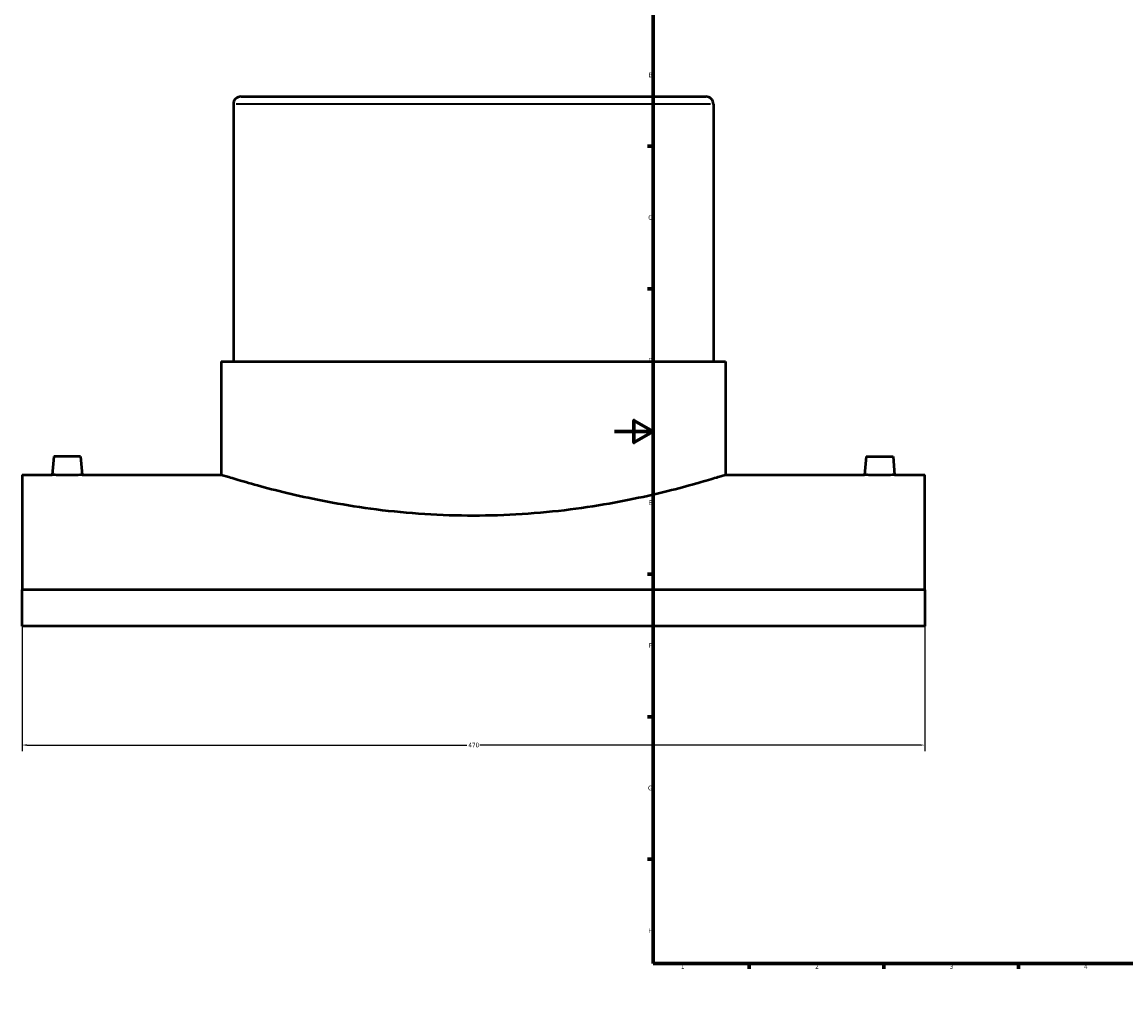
# Model space of a CAD drawing. Header units: millimetres. Extents: x -309 to 1511, y -541 to 1076.
# Tile 1 of 5: x -309 to 266, y 0 to 510. Entities that reach past the tile are written whole.
import ezdxf

# ---------------------------------------------------------------- set-up
doc = ezdxf.new("R2010")
doc.units = ezdxf.units.MM
for name, color, linetype, lineweight in [('Border (ANSI)', 7, 'Continuous', 70), ('Dimension (ANSI)', 7, 'Continuous', 25), ('Visible (ANSI)', 7, 'Continuous', 50), ('Visible Narrow (ANSI)', 7, 'Continuous', 35)]:
    doc.layers.add(name, color=color, linetype=linetype, lineweight=lineweight)
doc.styles.add('Note Text (ANSI)', font='tahoma.ttf')
doc.dimstyles.new('Default - mm (ANSI)', dxfattribs={"dimtxt": 2.4, "dimasz": 2.5, "dimexe": 3.175, "dimexo": 1.6002, "dimgap": 0.8, "dimtad": 0, "dimtoh": 1, "dimdec": 0, "dimrnd": 1e-08, "dimzin": 4, "dimdsep": 46, "dimtxsty": 'Note Text (ANSI)', "dimcen": 0.09, "dimdle": 10, "dimclrd": 256, "dimclre": 256, "dimclrt": 5, "dimadec": 1, "dimazin": 1, "dimtfac": 1.27, "dimtofl": 0, "dimtmove": 0, "dimatfit": 3, "dimfxl": 1, "dimtolj": 1, "dimtzin": 4, "dimlwd": -1, "dimlwe": -1, "dimarcsym": 0})

# ---------------------------------------------------------------- blocks, each defined once
blk = doc.blocks.new('Borders Default Border')
at = {"layer": 'Border (ANSI)'}
for p, q in [((70.08, 574), (70.08, 576.8)), ((140.17, 574), (140.17, 576.8)), ((210.25, 574), (210.25, 576.8)), ((280.33, 574), (280.33, 576.8)), ((350.42, 574), (350.42, 576.8)), ((490.58, 574), (490.58, 576.8)), ((560.67, 574), (560.67, 576.8)), ((630.75, 574), (630.75, 576.8)), ((700.83, 574), (700.83, 576.8)), ((770.92, 574), (770.92, 576.8)), ((20, 519.75), (17.2, 519.75)), ((821, 519.75), (823.8, 519.75)), ((20, 445.5), (17.2, 445.5)), ((821, 445.5), (823.8, 445.5)), ((20, 371.25), (17.2, 371.25)), ((821, 371.25), (823.8, 371.25)), ((20, 222.75), (17.2, 222.75)), ((821, 222.75), (823.8, 222.75)), ((20, 148.5), (17.2, 148.5)), ((821, 148.5), (823.8, 148.5)), ((20, 74.25), (17.2, 74.25)), ((821, 74.25), (823.8, 74.25)), ((70.08, 20), (70.08, 17.2)), ((140.17, 20), (140.17, 17.2)), ((210.25, 20), (210.25, 17.2)), ((280.33, 20), (280.33, 17.2)), ((350.42, 20), (350.42, 17.2)), ((490.58, 20), (490.58, 17.2)), ((560.67, 20), (560.67, 17.2)), ((630.75, 20), (630.75, 17.2)), ((700.83, 20), (700.83, 17.2)), ((770.92, 20), (770.92, 17.2))]:
    blk.add_line(p, q, dxfattribs=at)
at = {"layer": 'Border (ANSI)', "flags": 128}
for points in [[(420.5, 594), (420.5, 574), (414.73, 584), (426.27, 584), (420.5, 574)], [(20, 20), (20, 574), (821, 574), (821, 20), (20, 20)], [(0, 297), (20, 297), (10, 302.77), (10, 291.23), (20, 297)], [(841, 297), (821, 297), (831, 302.77), (831, 291.23), (821, 297)], [(420.5, 0), (420.5, 20), (414.73, 10), (426.27, 10), (420.5, 20)]]:
    blk.add_lwpolyline(points, dxfattribs=at)
at = {"layer": 'Border (ANSI)', "color": 5, "true_color": 0x0000ff, "char_height": 2.4, "attachment_point": 7, "style": 'Note Text (ANSI)'}
for s, insert in [('1', (34.5, 574.4)), ('2', (104.4, 574.4)), ('3', (174.46, 574.35)), ('4', (244.45, 574.4)), ('5', (314.67, 574.35)), ('6', (384.69, 574.35)), ('7', (454.8, 574.4)), ('8', (524.84, 574.35)), ('9', (594.92, 574.35)), ('10', (664.35, 574.35)), ('11', (734.43, 574.4)), ('12', (804.52, 574.4)), ('A', (17.38, 555.68)), ('A', (821.58, 555.68)), ('B', (17.67, 481.43)), ('B', (821.87, 481.43)), ('C', (17.51, 407.13)), ('C', (821.71, 407.13)), ('D', (17.52, 332.93)), ('D', (821.72, 332.93)), ('E', (17.71, 258.68)), ('E', (821.91, 258.68)), ('F', (17.78, 184.43)), ('F', (821.98, 184.43)), ('G', (17.4, 110.13)), ('G', (821.6, 110.13)), ('H', (17.53, 35.93)), ('H', (821.73, 35.93)), ('1', (34.5, 17.2)), ('2', (104.4, 17.2)), ('3', (174.46, 17.15)), ('4', (244.45, 17.2)), ('5', (314.67, 17.15)), ('6', (384.69, 17.15)), ('7', (454.8, 17.2)), ('8', (524.84, 17.15)), ('9', (594.92, 17.15)), ('10', (664.35, 17.15)), ('11', (734.43, 17.2)), ('12', (804.52, 17.2))]:
    blk.add_mtext(s, dxfattribs=dict(at, insert=insert))
blk = doc.blocks.new('*D6')
at = {"layer": 'Defpoints', "color": 0, "transparency": 16777216}
for p in [(-308.54, 214.5), (161.46, 214.5), (161.46, 133.74)]:
    blk.add_point(p, dxfattribs=at)
at = {"layer": 'Dimension (ANSI)', "transparency": 16777216}
for p, q in [((-308.54, 212.9), (-308.54, 130.56)), ((161.46, 212.9), (161.46, 130.56)), ((-306.04, 133.74), (-76.95, 133.74)), ((158.96, 133.74), (-70.14, 133.74))]:
    blk.add_line(p, q, dxfattribs=at)
for points in [[(-306.04, 134.15), (-306.04, 133.32), (-308.54, 133.74)], [(158.96, 134.15), (158.96, 133.32), (161.46, 133.74)]]:
    blk.add_solid(points, dxfattribs=at)
at = {"layer": 'Dimension (ANSI)', "color": 5, "transparency": 16777216, "insert": (-76.15, 134.99), "char_height": 2.4, "attachment_point": 1, "style": 'Note Text (ANSI)'}
blk.add_mtext('\\A1;470', dxfattribs=at)

msp = doc.modelspace()

# ---------------------------------------------------------------- linework, layer by layer
at = {"layer": 'Visible (ANSI)'}
for p, q in [((-194.54, 471.36), (47.46, 471.36)), ((-198.54, 467.36), (-198.54, 333.46)), ((51.46, 467.36), (51.46, 333.46)), ((-204.79, 333.46), (57.71, 333.46)), ((-204.79, 333.46), (-204.79, 274.36)), ((57.71, 333.46), (57.71, 274.36)), ((-292.04, 283.96), (-292.88, 274.36)), ((-278.04, 283.96), (-292.04, 283.96)), ((-278.04, 283.96), (-277.2, 274.36)), ((130.96, 283.96), (130.12, 274.36)), ((130.96, 283.96), (144.96, 283.96)), ((144.96, 283.96), (145.8, 274.36)), ((-308.54, 274.36), (-308.54, 214.5)), ((-308.54, 274.36), (-292.88, 274.36)), ((-277.2, 274.36), (-204.79, 274.36)), ((57.71, 274.36), (130.12, 274.36)), ((145.8, 274.36), (161.46, 274.36)), ((161.46, 214.5), (161.46, 274.36)), ((161.46, 214.5), (-308.54, 214.5)), ((-308.54, 195.67), (-308.54, 214.5)), ((161.46, 214.5), (161.46, 195.67)), ((161.46, 195.67), (-308.54, 195.67))]:
    msp.add_line(p, q, dxfattribs=at)
for centre, start, end in [((-194.54, 467.36), 90, 180), ((47.46, 467.36), 0, 90)]:
    msp.add_arc(centre, 4, start, end, dxfattribs=at)
for points, knots in [([(-277.2, 274.36), (-277.2, 274.36), (-277.4, 274.36), (-278.2, 274.35), (-278.8, 274.34), (-280.19, 274.32), (-281.07, 274.31), (-283.01, 274.29), (-284.06, 274.29), (-285.04, 274.29), (-286.03, 274.29), (-287.08, 274.29), (-289.01, 274.31), (-289.89, 274.32), (-291.28, 274.34), (-291.89, 274.35), (-292.68, 274.36), (-292.88, 274.36), (-292.88, 274.36)], [3.545373, 3.545373, 3.545373, 3.545373, 3.840793, 3.840793, 4.136213, 4.136213, 4.431688, 4.431688, 4.727164, 4.727164, 4.727164, 5.022639, 5.022639, 5.318115, 5.318115, 5.613535, 5.613535, 5.908955, 5.908955, 5.908955, 5.908955]), ([(57.71, 274.36), (57.71, 274.36), (56.91, 274.11), (53.56, 273.07), (51.01, 272.29), (44.3, 270.32), (40.12, 269.13), (30.51, 266.57), (25.06, 265.21), (13.47, 262.55), (6.92, 261.17), (-7.35, 258.57), (-15.08, 257.34), (-31.23, 255.3), (-39.67, 254.48), (-56.67, 253.39), (-65.24, 253.12), (-81.84, 253.12), (-90.41, 253.39), (-107.41, 254.48), (-115.85, 255.3), (-132, 257.34), (-139.73, 258.57), (-154, 261.17), (-160.55, 262.55), (-172.14, 265.21), (-177.59, 266.57), (-187.21, 269.13), (-191.38, 270.32), (-198.09, 272.29), (-200.64, 273.07), (-203.99, 274.11), (-204.79, 274.36), (-204.79, 274.36)], [19.923933, 19.923933, 19.923933, 19.923933, 22.413966, 22.413966, 24.903999, 24.903999, 27.394033, 27.394033, 29.884066, 29.884066, 32.375016, 32.375016, 34.865966, 34.865966, 37.356915, 37.356915, 39.847865, 39.847865, 42.338815, 42.338815, 44.829765, 44.829765, 47.320715, 47.320715, 49.811664, 49.811664, 52.301698, 52.301698, 54.791731, 54.791731, 57.281764, 57.281764, 59.771798, 59.771798, 59.771798, 59.771798]), ([(145.8, 274.36), (145.8, 274.36), (145.6, 274.36), (144.8, 274.35), (144.2, 274.34), (142.81, 274.32), (141.93, 274.31), (139.99, 274.29), (138.94, 274.29), (136.97, 274.29), (135.92, 274.29), (133.99, 274.31), (133.11, 274.32), (131.72, 274.34), (131.11, 274.35), (130.32, 274.36), (130.12, 274.36), (130.12, 274.36)], [1.181791, 1.181791, 1.181791, 1.181791, 1.477211, 1.477211, 1.772631, 1.772631, 2.068106, 2.068106, 2.363582, 2.363582, 2.659057, 2.659057, 2.954533, 2.954533, 3.249953, 3.249953, 3.545373, 3.545373, 3.545373, 3.545373])]:
    msp.add_open_spline(points, degree=3, knots=knots, dxfattribs=at)
at = {"layer": 'Visible Narrow (ANSI)'}
msp.add_line((49.92, 467.36), (-197, 467.36), dxfattribs=at)

# ---------------------------------------------------------------- block references
msp.add_blockref('Borders Default Border', (0, 0))

# ---------------------------------------------------------------- dimensions: what is measured, and where the dimension line sits
at = {"layer": 'Dimension (ANSI)'}
dim = msp.add_linear_dim(base=(161.46, 133.74), p1=(-308.54, 214.5), p2=(161.46, 214.5), dimstyle='Default - mm (ANSI)', override={"dimgap": 0.8, "dimtoh": 0, "dimdec": 0, "dimtol": 0, "dimlim": 0, "dimtp": 0, "dimtm": 0, "dimtdec": 2, "dimatfit": 1}, dxfattribs=at)
dim.commit()
dim.dimension.update_dxf_attribs({"geometry": '*D6', "text_midpoint": (-73.54, 133.74), "dimtype": 160})

doc.saveas('drawing.dxf')
